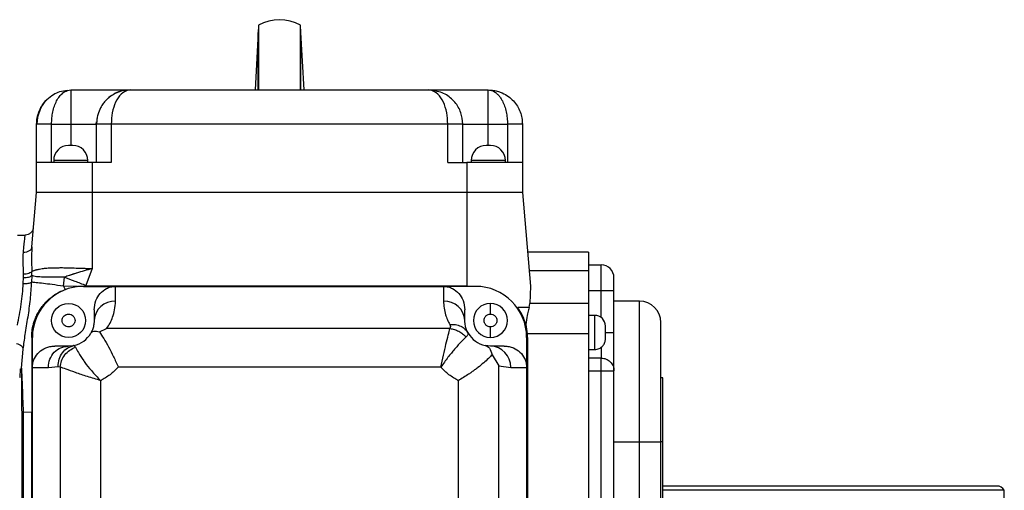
# Model space of a CAD drawing. Header units: millimetres. Extents: x 179 to 1996, y 94 to 1575.
# Tile 4 of 40: x 778 to 1009, y 286 to 396. Entities that reach past the tile are written whole.
import ezdxf

# ---------------------------------------------------------------- set-up
doc = ezdxf.new("R2010")
doc.units = ezdxf.units.MM

msp = doc.modelspace()

# ---------------------------------------------------------------- linework, layer by layer
at = {"color": 7, "linetype": 'Continuous', "lineweight": 25}
for p, q in [((833.68, 393.03), (832.93, 379.55)), ((833.77, 394.73), (833.67, 392.86)), ((833.77, 394.73), (833.77, 379.55)), ((843.69, 392.94), (843.59, 394.73)), ((843.59, 379.55), (843.59, 394.73)), ((844.43, 379.55), (843.68, 393.02)), ((802.79, 379.5), (803.67, 379.55)), ((803.18, 379.5), (802.79, 379.5)), ((803.67, 379.55), (803.18, 379.5)), ((803.67, 379.55), (873.69, 379.55)), ((874.18, 379.5), (873.69, 379.55)), ((873.69, 379.55), (874.57, 379.5)), ((874.57, 379.5), (874.18, 379.5)), ((795.68, 371.55), (795.7, 372.06)), ((781.68, 362.55), (781.68, 371.55)), ((785.18, 371.55), (789.68, 371.55)), ((785.18, 362.55), (785.18, 371.55)), ((795.8, 371.55), (795.68, 371.55)), ((795.68, 371.55), (795.68, 362.55)), ((799.18, 371.55), (799.18, 362.55)), ((878.18, 371.55), (799.18, 371.55)), ((878.18, 362.55), (878.18, 371.55)), ((881.68, 362.55), (881.68, 371.55)), ((881.68, 371.55), (887.68, 371.55)), ((887.68, 371.55), (892.18, 371.55)), ((892.18, 371.55), (892.18, 362.55)), ((895.68, 371.55), (895.68, 362.55)), ((785.68, 363.05), (785.68, 362.55)), ((793.68, 363.05), (785.68, 363.05)), ((793.68, 362.55), (793.68, 363.05)), ((883.68, 363.05), (883.68, 362.55)), ((891.68, 363.05), (883.68, 363.05)), ((891.68, 362.55), (891.68, 363.05)), ((781.68, 355.55), (781.68, 362.55)), ((794.68, 362.55), (781.68, 362.55)), ((794.68, 362.55), (794.68, 355.55)), ((799.18, 362.55), (794.68, 362.55)), ((878.18, 362.55), (882.68, 362.55)), ((882.68, 362.55), (882.68, 355.55)), ((895.68, 362.55), (882.68, 362.55)), ((895.68, 362.55), (895.68, 355.55)), ((780.57, 342.79), (781.68, 355.55)), ((794.68, 355.55), (781.68, 355.55)), ((794.68, 355.55), (794.68, 337.69)), ((882.68, 355.55), (794.68, 355.55)), ((882.68, 355.55), (882.68, 333.57)), ((895.68, 355.55), (882.68, 355.55)), ((895.68, 355.55), (897.61, 333.55)), ((780.88, 346.94), (780.88, 346.95)), ((780.89, 346.96), (780.89, 346.98)), ((777.18, 345.55), (778.97, 345.55)), ((780.57, 342.79), (780.48, 342.55)), ((780.57, 342.79), (780.55, 342.27)), ((911.18, 341.55), (896.91, 341.55)), ((911.18, 341.55), (911.18, 337.15)), ((794.68, 337.69), (793.22, 333.75)), ((911.18, 338.55), (914.18, 338.55)), ((914.18, 332.55), (914.18, 338.55)), ((778.54, 334.18), (778.63, 335.61)), ((778.63, 335.61), (778.63, 336.34)), ((780.53, 336.05), (780.44, 334.51)), ((780.53, 336.05), (780.56, 337.02)), ((787.95, 333.54), (788.22, 335.66)), ((911.18, 337.15), (897.29, 337.15)), ((911.18, 337.15), (911.18, 329.48)), ((791.3, 333.49), (787.95, 333.54)), ((787.95, 333.54), (788.38, 332.8)), ((791.3, 333.49), (792.68, 333.57)), ((792.68, 333.57), (793.17, 333.57)), ((792.68, 333.57), (792.68, 333.52)), ((792.68, 333.52), (800.18, 333.52)), ((793.17, 333.57), (793.22, 333.75)), ((882.68, 333.57), (793.17, 333.57)), ((800.18, 330.05), (800.18, 333.52)), ((800.18, 333.52), (877.18, 333.52)), ((877.18, 333.52), (877.18, 330.05)), ((884.68, 333.52), (877.18, 333.52)), ((882.68, 333.57), (884.68, 333.57)), ((884.68, 333.57), (884.68, 333.52)), ((897.61, 333.55), (897.41, 329.48)), ((911.18, 332.55), (914.18, 332.55)), ((914.18, 332.55), (917.18, 332.55)), ((917.18, 322.72), (917.18, 332.55)), ((888.18, 327.02), (888.18, 329.52)), ((897.24, 328.55), (894.59, 328.55)), ((897.24, 328.55), (897.41, 329.48)), ((911.18, 329.48), (897.41, 329.48)), ((911.18, 329.48), (911.18, 322.4)), ((923.18, 330.05), (917.18, 330.05)), ((795.18, 328), (795.18, 325.52)), ((882.18, 325.52), (882.18, 328)), ((912.68, 326.72), (911.18, 326.72)), ((912.68, 318.72), (912.68, 326.72)), ((796.42, 322.84), (798.11, 323.62)), ((878.69, 323.62), (798.11, 323.62)), ((888.18, 321.52), (888.18, 324.02)), ((896.48, 324.61), (896.84, 322.4)), ((780.68, 321.52), (780.52, 321.52)), ((780.68, 314.52), (780.68, 321.52)), ((882.98, 322.49), (882.63, 323.04)), ((882.63, 322.99), (882.97, 322.55)), ((882.97, 322.55), (882.96, 322.48)), ((896.68, 321.52), (896.68, 314.52)), ((896.87, 321.52), (896.68, 321.52)), ((911.18, 322.4), (896.84, 322.4)), ((896.87, 321.52), (896.87, 214.05)), ((911.18, 322.4), (911.18, 214.05)), ((789.18, 319.52), (785.94, 319.52)), ((789.98, 319.6), (789.18, 319.52)), ((790.58, 319.67), (789.69, 319.43)), ((789.77, 319.39), (790.43, 319.65)), ((790.43, 319.65), (790.33, 319.64)), ((790.43, 319.65), (790.47, 319.6)), ((888.18, 319.52), (886.94, 319.65)), ((891.42, 319.52), (888.18, 319.52)), ((778.47, 318.82), (778.08, 314.32)), ((888.61, 317.5), (890.15, 314.87)), ((911.18, 318.72), (912.68, 318.72)), ((914.18, 316.72), (911.18, 316.72)), ((778.08, 314.32), (778.07, 314.22)), ((778.08, 314.32), (778.08, 314.34)), ((780.68, 209.52), (780.68, 314.52)), ((780.68, 314.52), (784.43, 314.52)), ((784.43, 314.52), (786.71, 314.76)), ((786.71, 314.76), (787.21, 314.62)), ((787.21, 314.62), (787.21, 209.41)), ((876.53, 314.55), (800.84, 314.56)), ((890.15, 209.41), (890.15, 314.87)), ((890.15, 314.87), (892.94, 314.52)), ((892.94, 314.52), (896.68, 314.52)), ((896.68, 314.52), (896.68, 209.52)), ((914.18, 313.72), (914.18, 315.84)), ((777.91, 314.22), (778.05, 314.22)), ((778.06, 314.22), (778.08, 314.22)), ((778.07, 314.22), (778.07, 314.22)), ((778.08, 314.22), (778.09, 314.22)), ((778.09, 314.15), (778.09, 313.73)), ((911.18, 313.72), (914.18, 313.72)), ((914.18, 253.71), (914.18, 313.72)), ((917.18, 253.71), (917.18, 313.72)), ((928.68, 312.05), (928.18, 312.05)), ((928.68, 297.05), (928.68, 312.05)), ((796.72, 212.63), (796.72, 311.4)), ((880.64, 311.4), (880.64, 212.63)), ((778.17, 303.94), (778.17, 174.13)), ((778.49, 304.06), (778.49, 174.13)), ((780.57, 303.96), (778.51, 304.06)), ((780.57, 202.52), (780.57, 303.96)), ((917.18, 297.05), (923.18, 297.05)), ((923.18, 251.19), (923.18, 297.05)), ((923.18, 297.05), (928.18, 297.05)), ((928.18, 251.99), (928.18, 297.05)), ((928.68, 297.05), (928.18, 297.05)), ((928.68, 239.62), (928.68, 297.05)), ((1007.03, 286.72), (928.68, 286.72)), ((1008.78, 285.72), (928.68, 285.72)), ((1008.78, 283.72), (1008.78, 285.72))]:
    msp.add_line(p, q, dxfattribs=at)
at = {"color": 8, "linetype": 'Continuous', "lineweight": 25}
for p, q in [((789.68, 371.55), (795.47, 371.55)), ((789.68, 371.55), (789.68, 366.55)), ((887.68, 366.55), (887.68, 371.55)), ((914.18, 326.22), (914.18, 332.55)), ((923.18, 297.05), (923.18, 330.05)), ((915.19, 322.72), (917.18, 322.72)), ((790.47, 319.6), (790.79, 319.23)), ((914.18, 319.23), (914.18, 316.72)), ((778.1, 314.22), (778.1, 314.27))]:
    msp.add_line(p, q, dxfattribs=at)
at = {"color": 7, "linetype": 'Continuous', "lineweight": 25}
msp.add_circle((789.18, 325.52), 4, dxfattribs=at)
for centre, radius, start, end in [((838.68, 386.02), 10, 60.5916, 119.4084), ((803.68, 371.55), 8, 96.3794, 133.66), ((789.18, 363.05), 3.5, 90, 180), ((790.18, 363.05), 3.5, 360, 90), ((887.18, 363.05), 3.5, 90, 180), ((888.18, 363.05), 3.5, 0, 90), ((914.18, 335.55), 3, 0, 90), ((792.68, 321.52), 12, 90, 180), ((884.68, 321.52), 12, 0, 90), ((799.96, 325.27), 4.78, 87.3247, 177.0479), ((877.41, 325.27), 4.78, 2.9521, 92.6753), ((888.18, 325.52), 4, 90, 270), ((888.18, 325.52), 4, 270, 90), ((923.18, 325.05), 5, 0, 90), ((912.68, 324.22), 2.5, 0, 90), ((789.18, 325.52), 6, 281.9676, 330.3355), ((888.18, 325.52), 6, 209.6645, 258.0324), ((884.68, 321.52), 12.19, 0, 4.1762), ((888.06, 314.64), 4.88, 358.5991, 88.5269), ((1007.03, 284.69), 2.03, 30.5102, 90)]:
    msp.add_arc(centre, radius, start, end, dxfattribs=at)
at = {"color": 8, "linetype": 'Continuous', "lineweight": 25}
for points, knots in [([(833.68, 379.55), (833.68, 379.72), (833.68, 381.76), (833.68, 384.79), (833.68, 388.49), (833.68, 391.11), (833.68, 392.59), (833.68, 393.19), (833.68, 393.02), (833.68, 393.02)], [0, 0, 0, 0, 0.018156, 0.214514, 0.410873, 0.607232, 0.803591, 0.99995, 1, 1, 1, 1]), ([(843.68, 379.55), (843.68, 379.72), (843.68, 381.77), (843.68, 384.78), (843.68, 388.5), (843.68, 391.07), (843.68, 392.71), (843.68, 392.92), (843.68, 393.02)], [0, 0, 0, 0, 0.018186, 0.214553, 0.410921, 0.607288, 0.803655, 1, 1, 1, 1]), ([(785.18, 371.55), (785.2, 372.03), (785.23, 373.01), (785.46, 374.44), (785.84, 375.8), (786.36, 377.02), (787.04, 378.09), (787.72, 378.79), (788.35, 379.22), (788.7, 379.34), (788.88, 379.41)], [0, 0, 0, 0, 0.122518, 0.247539, 0.377429, 0.515891, 0.657762, 0.816671, 0.907635, 1, 1, 1, 1]), ([(799.18, 371.55), (798.72, 371.55), (797.8, 371.55), (796.66, 371.55), (795.94, 371.55), (795.84, 371.55), (795.8, 371.55)], [0, 0, 0, 0, 0.282423, 0.564845, 0.847268, 1, 1, 1, 1]), ([(780.48, 342.55), (780.46, 342.46), (780.39, 342.17), (779.97, 341.8), (779.32, 341.5), (778.82, 341.48), (778.57, 341.47)], [0, 0, 0, 0, 0.146315, 0.437678, 0.72904, 1, 1, 1, 1]), ([(780.55, 342.27), (780.52, 341.6), (780.46, 340.02), (780.52, 338.12), (780.56, 337.02)], [0, 0, 0, 0, 0.423907, 1, 1, 1, 1]), ([(878.62, 324.6), (879.09, 324.62), (880.01, 324.64), (881.27, 324.2), (882.16, 323.63), (882.51, 323.14), (882.63, 322.99)], [0, 0, 0, 0, 0.291031, 0.583508, 0.865897, 1, 1, 1, 1]), ([(882.96, 322.48), (882.97, 322.38), (882.99, 322.19), (882.63, 321.82), (882.44, 321.63)], [0, 0, 0, 0, 0.475858, 1, 1, 1, 1]), ([(786.71, 314.76), (786.75, 315.33), (786.84, 316.49), (787.69, 318.01), (788.72, 319.03), (789.51, 319.3), (789.77, 319.39)], [0, 0, 0, 0, 0.279504, 0.571033, 0.856964, 1, 1, 1, 1]), ([(778.08, 314.34), (778.08, 314.34), (778.09, 314.37), (778.1, 314.28), (778.1, 314.22)], [0, 0, 0, 0, 0.303857, 1, 1, 1, 1])]:
    msp.add_open_spline(points, degree=3, knots=knots, dxfattribs=at)
at = {"color": 7, "linetype": 'Continuous', "lineweight": 25}
for points, knots in [([(788.92, 379.42), (788.29, 379.34), (787.16, 379.19), (785.45, 378.43), (784.58, 377.68), (784.09, 377.26)], [0, 0, 0, 0, 0.3482837, 0.6321777, 1, 1, 1, 1]), ([(788.88, 379.41), (788.91, 379.42), (789.17, 379.53), (789.44, 379.54), (789.68, 379.55)], [0, 0, 0, 0, 0.109093, 1, 1, 1, 1]), ([(789.68, 379.55), (790.52, 379.55), (792.24, 379.55), (794.8, 379.55), (797.26, 379.55), (799.47, 379.55), (801.29, 379.55), (802.61, 379.55), (803.45, 379.55), (803.6, 379.55), (803.67, 379.55)], [0, 0, 0, 0, 0.116899, 0.240476, 0.368942, 0.5, 0.631058, 0.759524, 0.883101, 1, 1, 1, 1]), ([(803.18, 379.5), (802.61, 379.27), (801.51, 378.83), (800.2, 376.86), (799.34, 374.35), (799.23, 372.46), (799.18, 371.55)], [0, 0, 0, 0, 0.284162, 0.545921, 0.781139, 1, 1, 1, 1]), ([(802.79, 379.5), (801.73, 379.36), (800.6, 379.21), (799.72, 378.47), (799.67, 378.43)], [0, 0, 0, 0, 0.939968, 1, 1, 1, 1]), ([(873.69, 379.55), (873.76, 379.55), (873.92, 379.55), (874.75, 379.55), (876.08, 379.55), (877.9, 379.55), (880.1, 379.55), (882.57, 379.55), (885.12, 379.55), (886.84, 379.55), (887.68, 379.55)], [0, 0, 0, 0, 0.116899, 0.240476, 0.368942, 0.5, 0.631058, 0.759524, 0.883101, 1, 1, 1, 1]), ([(878.18, 371.55), (878.13, 372.46), (878.02, 374.35), (877.16, 376.87), (875.85, 378.83), (874.75, 379.27), (874.18, 379.5)], [0, 0, 0, 0, 0.2189005, 0.4542211, 0.7161058, 1, 1, 1, 1]), ([(881.68, 371.55), (881.59, 372.46), (881.4, 374.35), (879.87, 376.87), (877.54, 378.83), (875.59, 379.27), (874.57, 379.5)], [0, 0, 0, 0, 0.218903, 0.454223, 0.716106, 1, 1, 1, 1]), ([(887.68, 379.55), (888.03, 379.51), (888.65, 379.43), (889.46, 378.93), (890.07, 378.35), (890.57, 377.71), (891.06, 376.88), (891.53, 375.8), (891.9, 374.44), (892.14, 373.01), (892.17, 372.03), (892.18, 371.55)], [0, 0, 0, 0, 0.15787, 0.283011, 0.377731, 0.465763, 0.547223, 0.668734, 0.782744, 0.892484, 1, 1, 1, 1]), ([(887.68, 379.55), (888.11, 379.53), (888.91, 379.49), (890, 379.23), (891.17, 378.79), (892.38, 378.09), (893.58, 377.02), (894.52, 375.8), (895.19, 374.44), (895.6, 373.01), (895.66, 372.03), (895.68, 371.55)], [0, 0, 0, 0, 0.108955, 0.203367, 0.283244, 0.42271, 0.547224, 0.668746, 0.782745, 0.892471, 1, 1, 1, 1]), ([(781.68, 371.55), (781.71, 372.03), (781.76, 373.01), (782.18, 374.44), (782.85, 375.79), (783.52, 376.72), (783.99, 377.15), (784.08, 377.23)], [0, 0, 0, 0, 0.222388, 0.449826, 0.686262, 0.937614, 1, 1, 1, 1]), ([(784.09, 377.26), (784.08, 377.26), (783.42, 376.75), (782.75, 375.61), (782.07, 373.94), (781.79, 372.6), (781.76, 371.85), (781.74, 371.46)], [0, 0, 0, 0, 0.003469, 0.395135, 0.669369, 0.828169, 1, 1, 1, 1]), ([(799.64, 378.44), (799.59, 378.41), (799.19, 378.22), (798.61, 377.75), (797.87, 377.07), (797.24, 376.32), (796.57, 375.26), (796.08, 373.98), (795.79, 372.64), (795.76, 371.87), (795.74, 371.47)], [0, 0, 0, 0, 0.021079, 0.170564, 0.275499, 0.386402, 0.540912, 0.744405, 0.866028, 1, 1, 1, 1]), ([(790.18, 366.55), (790.18, 366.55), (790.16, 366.55), (790.1, 366.55), (790.04, 366.55), (789.96, 366.55), (789.84, 366.55), (789.68, 366.55), (789.52, 366.55), (789.41, 366.55), (789.33, 366.55), (789.26, 366.55), (789.2, 366.55), (789.19, 366.55), (789.18, 366.55)], [0, 0, 0, 0, 0.119721, 0.185032, 0.25, 0.31531, 0.380279, 0.5, 0.619721, 0.685032, 0.75, 0.81531, 0.880279, 1, 1, 1, 1]), ([(888.18, 366.55), (888.18, 366.55), (888.16, 366.55), (888.1, 366.55), (888.04, 366.55), (887.96, 366.55), (887.84, 366.55), (887.68, 366.55), (887.52, 366.55), (887.41, 366.55), (887.33, 366.55), (887.26, 366.55), (887.2, 366.55), (887.19, 366.55), (887.18, 366.55)], [0, 0, 0, 0, 0.119721, 0.185032, 0.25, 0.31531, 0.380279, 0.5, 0.619721, 0.685032, 0.75, 0.81531, 0.880279, 1, 1, 1, 1]), ([(780.85, 346.95), (780.83, 346.85), (780.75, 346.51), (780.35, 346.04), (779.72, 345.63), (779.22, 345.57), (778.97, 345.55)], [0, 0, 0, 0, 0.118058, 0.412039, 0.706019, 1, 1, 1, 1]), ([(778.57, 341.47), (778.63, 342.09), (778.75, 343.32), (778.88, 344.57), (778.96, 345.4), (778.97, 345.5), (778.97, 345.55)], [0, 0, 0, 0, 0.255104, 0.500753, 0.751755, 1, 1, 1, 1]), ([(778.63, 336.34), (778.58, 337.32), (778.48, 339.22), (778.54, 340.74), (778.57, 341.47)], [0, 0, 0, 0, 0.514437, 1, 1, 1, 1]), ([(780.56, 337.02), (780.61, 337.04), (780.71, 337.09), (780.9, 337.17), (781.11, 337.25), (781.32, 337.32), (781.49, 337.37), (781.67, 337.42), (781.89, 337.47), (782.13, 337.53), (782.49, 337.6), (783.09, 337.7), (784.08, 337.81), (785.18, 337.87), (786.16, 337.89), (787.05, 337.9), (788.14, 337.9), (789.64, 337.86), (791.24, 337.81), (792.66, 337.76), (793.72, 337.71), (794.36, 337.7), (794.68, 337.69)], [0, 0, 0, 0, 0.028708, 0.058174, 0.090568, 0.121901, 0.140298, 0.153681, 0.185835, 0.213407, 0.230858, 0.291693, 0.377804, 0.472523, 0.526169, 0.573006, 0.63962, 0.72303, 0.831487, 0.900747, 0.9489, 1, 1, 1, 1]), ([(794.68, 337.69), (793.46, 337.34), (792.23, 336.99), (791.02, 336.6), (790.87, 336.55), (790.62, 336.48), (790.37, 336.39), (790.23, 336.35), (790.19, 336.34), (790.08, 336.3), (789.95, 336.26), (789.82, 336.21), (789.78, 336.2), (789.67, 336.16), (789.55, 336.13), (789.42, 336.08), (789.39, 336.07), (789.38, 336.07), (789.38, 336.07), (789.38, 336.07), (788.99, 335.94), (788.6, 335.8), (788.22, 335.66)], [0, 0, 0, 0, 0.551503, 0.552602, 0.561517, 0.620843, 0.668859, 0.681894, 0.685669, 0.687618, 0.733216, 0.746103, 0.750071, 0.75239, 0.797336, 0.808789, 0.811763, 0.812563, 0.812791, 0.812862, 0.812904, 1, 1, 1, 1]), ([(780.56, 337.02), (780.48, 336.93), (780.33, 336.76), (779.86, 336.54), (779.28, 336.39), (778.84, 336.36), (778.63, 336.34)], [0, 0, 0, 0, 0.24331, 0.5, 0.75669, 1, 1, 1, 1]), ([(778.63, 335.61), (778.83, 335.61), (779.25, 335.6), (779.82, 335.69), (780.28, 335.84), (780.45, 335.98), (780.53, 336.05)], [0, 0, 0, 0, 0.24253, 0.498383, 0.755106, 1, 1, 1, 1]), ([(788.22, 335.66), (787.31, 335.65), (785.49, 335.64), (783.26, 335.68), (781.49, 335.73), (780.85, 335.94), (780.53, 336.05)], [0, 0, 0, 0, 0.249643, 0.498396, 0.747874, 1, 1, 1, 1]), ([(788.22, 335.66), (789.02, 335.37), (790.62, 334.79), (792.35, 334.09), (793.22, 333.75)], [0, 0, 0, 0, 0.5, 1, 1, 1, 1]), ([(917.18, 332.55), (917.18, 332.92), (917.18, 333.51), (917.18, 334.21), (917.18, 334.68), (917.18, 335.07), (917.18, 335.44), (917.18, 335.51), (917.18, 335.55)], [0, 0, 0, 0, 0.239443, 0.369779, 0.5, 0.630336, 0.760557, 1, 1, 1, 1]), ([(777.18, 324.4), (777.34, 325.21), (777.66, 326.82), (778.08, 329.32), (778.39, 331.8), (778.49, 333.39), (778.54, 334.18)], [0, 0, 0, 0, 0.2563095, 0.5093641, 0.7561037, 1, 1, 1, 1]), ([(780.44, 334.51), (780.35, 333.17), (780.18, 330.45), (779.6, 326.27), (778.9, 322.31), (778.61, 319.94), (778.47, 318.82)], [0, 0, 0, 0, 0.251126, 0.507925, 0.765943, 1, 1, 1, 1]), ([(778.54, 334.18), (778.74, 334.18), (779.16, 334.17), (779.73, 334.24), (780.2, 334.35), (780.36, 334.46), (780.44, 334.51)], [0, 0, 0, 0, 0.243669, 0.499998, 0.756329, 1, 1, 1, 1]), ([(787.95, 333.54), (787.05, 333.68), (785.32, 333.94), (783.17, 334.19), (781.45, 334.38), (780.78, 334.47), (780.44, 334.51)], [0, 0, 0, 0, 0.258121, 0.497596, 0.75138, 1, 1, 1, 1]), ([(780.52, 321.52), (780.54, 322.02), (780.57, 323.04), (780.85, 324.41), (781.21, 325.57), (781.63, 326.6), (782.16, 327.61), (782.82, 328.61), (783.63, 329.61), (784.79, 330.75), (786.35, 331.91), (787.72, 332.51), (788.38, 332.8)], [0, 0, 0, 0, 0.096515, 0.195635, 0.263082, 0.336218, 0.419393, 0.500505, 0.589671, 0.694893, 0.851244, 1, 1, 1, 1]), ([(795.18, 328), (795.26, 328.75), (795.41, 330.15), (796.51, 331.91), (797.79, 332.92), (799.05, 333.44), (799.79, 333.49), (800.18, 333.52)], [0, 0, 0, 0, 0.27343, 0.505969, 0.733574, 0.856776, 1, 1, 1, 1]), ([(877.18, 333.52), (877.58, 333.49), (878.31, 333.44), (879.58, 332.92), (880.86, 331.91), (881.95, 330.15), (882.1, 328.75), (882.18, 328)], [0, 0, 0, 0, 0.1432241, 0.2664262, 0.4940307, 0.7265698, 1, 1, 1, 1]), ([(798.11, 323.62), (798.39, 324.05), (798.97, 324.93), (799.59, 326.39), (800.08, 328.1), (800.15, 329.36), (800.18, 330.05)], [0, 0, 0, 0, 0.204794, 0.421679, 0.681712, 1, 1, 1, 1]), ([(877.18, 330.05), (877.2, 329.51), (877.25, 328.45), (877.58, 327), (878.03, 325.72), (878.43, 324.97), (878.62, 324.6)], [0, 0, 0, 0, 0.292716, 0.580251, 0.794158, 1, 1, 1, 1]), ([(896.48, 324.61), (896.33, 325.09), (896.03, 326.05), (895.4, 327.35), (894.86, 328.14), (894.59, 328.55)], [0, 0, 0, 0, 0.330071, 0.657872, 1, 1, 1, 1]), ([(897.24, 328.55), (897.2, 328.37), (897.05, 327.79), (896.75, 326.52), (896.58, 325.33), (896.48, 324.61)], [0, 0, 0, 0, 0.155613, 0.493895, 1, 1, 1, 1]), ([(789.18, 324.02), (788.99, 324.04), (788.59, 324.08), (788.17, 324.38), (787.92, 324.69), (787.82, 324.87), (787.78, 324.98), (787.71, 325.15), (787.65, 325.53), (787.74, 326), (787.92, 326.35), (788.05, 326.51), (788.13, 326.59), (788.28, 326.73), (788.54, 326.89), (788.81, 326.97), (788.95, 327), (789.03, 327.01), (789.12, 327.02), (789.16, 327.02), (789.18, 327.02)], [0, 0, 0, 0, 0.12471, 0.24942, 0.314644, 0.379754, 0.380816, 0.388673, 0.499673, 0.619445, 0.684669, 0.749779, 0.750965, 0.75953, 0.879607, 0.939792, 0.94285, 0.969766, 0.98881, 1, 1, 1, 1]), ([(789.18, 327.02), (789.38, 326.99), (789.77, 326.95), (790.19, 326.66), (790.44, 326.35), (790.54, 326.16), (790.58, 326.05), (790.65, 325.88), (790.72, 325.5), (790.63, 325.04), (790.44, 324.69), (790.31, 324.53), (790.23, 324.44), (790.08, 324.3), (789.83, 324.14), (789.55, 324.06), (789.41, 324.03), (789.34, 324.02), (789.25, 324.02), (789.2, 324.02), (789.18, 324.02)], [0, 0, 0, 0, 0.12471, 0.24942, 0.314644, 0.379754, 0.380816, 0.388673, 0.499673, 0.619445, 0.684669, 0.749779, 0.750965, 0.75953, 0.879607, 0.939792, 0.94285, 0.969766, 0.98881, 1, 1, 1, 1]), ([(888.18, 324.02), (887.99, 324.04), (887.7, 324.07), (887.35, 324.26), (887.11, 324.45), (886.92, 324.69), (886.74, 325.04), (886.65, 325.52), (886.74, 326), (886.92, 326.35), (887.11, 326.59), (887.35, 326.78), (887.7, 326.97), (887.99, 327), (888.18, 327.02)], [0, 0, 0, 0, 0.119721, 0.184918, 0.25, 0.315196, 0.380279, 0.5, 0.619721, 0.684918, 0.75, 0.815196, 0.880279, 1, 1, 1, 1]), ([(888.18, 327.02), (888.37, 327), (888.66, 326.97), (889.01, 326.78), (889.25, 326.59), (889.44, 326.35), (889.63, 326), (889.72, 325.52), (889.63, 325.04), (889.44, 324.69), (889.25, 324.45), (889.01, 324.26), (888.66, 324.07), (888.37, 324.04), (888.18, 324.02)], [0, 0, 0, 0, 0.119721, 0.184918, 0.25, 0.315196, 0.380279, 0.5, 0.619721, 0.684918, 0.75, 0.815196, 0.880279, 1, 1, 1, 1]), ([(795.18, 325.52), (795.17, 325.29), (795.16, 324.88), (795.07, 324.31), (794.94, 323.81), (794.78, 323.35), (794.61, 322.94), (794.46, 322.67), (794.4, 322.55)], [0, 0, 0, 0, 0.232281, 0.408632, 0.579538, 0.732109, 0.87226, 1, 1, 1, 1]), ([(876.53, 314.55), (876.74, 315.51), (877.15, 317.4), (877.76, 320), (878.31, 322.21), (878.56, 323.15), (878.69, 323.62)], [0, 0, 0, 0, 0.252989, 0.504112, 0.753236, 1, 1, 1, 1]), ([(878.62, 324.6), (878.7, 324.44), (878.86, 324.11), (878.74, 323.78), (878.69, 323.62)], [0, 0, 0, 0, 0.516896, 1, 1, 1, 1]), ([(878.69, 323.62), (879.03, 323.57), (879.74, 323.46), (880.75, 323.03), (881.69, 322.43), (882.19, 321.89), (882.44, 321.63)], [0, 0, 0, 0, 0.242226, 0.493558, 0.748228, 1, 1, 1, 1]), ([(882.97, 322.55), (882.9, 322.67), (882.76, 322.93), (882.58, 323.35), (882.42, 323.8), (882.3, 324.3), (882.2, 324.88), (882.19, 325.29), (882.18, 325.52)], [0, 0, 0, 0, 0.126935, 0.26608, 0.417442, 0.589196, 0.766602, 1, 1, 1, 1]), ([(915.18, 321.22), (915.18, 321.24), (915.18, 321.27), (915.18, 321.46), (915.18, 321.65), (915.18, 321.89), (915.18, 322.24), (915.18, 322.72), (915.18, 323.2), (915.18, 323.55), (915.18, 323.79), (915.18, 323.98), (915.18, 324.17), (915.18, 324.2), (915.18, 324.22)], [0, 0, 0, 0, 0.119721, 0.184918, 0.25, 0.315196, 0.380279, 0.5, 0.619721, 0.684918, 0.75, 0.815196, 0.880279, 1, 1, 1, 1]), ([(928.18, 297.05), (928.18, 298.75), (928.18, 302.27), (928.18, 306.58), (928.18, 309.95), (928.18, 312.41), (928.18, 314.73), (928.18, 317.59), (928.18, 320.03), (928.18, 321.95), (928.18, 323.48), (928.18, 324.77), (928.18, 324.96), (928.18, 325.05)], [0, 0, 0, 0, 0.116457, 0.23989, 0.304261, 0.368619, 0.43436, 0.500088, 0.631381, 0.695751, 0.76011, 0.883543, 1, 1, 1, 1]), ([(780.52, 321.52), (780.53, 319.69), (780.54, 315.95), (780.56, 310.09), (780.57, 306.05), (780.57, 303.96)], [0, 0, 0, 0, 0.314297, 0.645565, 1, 1, 1, 1]), ([(794.4, 322.55), (794.58, 322.75), (794.94, 323.16), (795.92, 322.95), (796.42, 322.84)], [0, 0, 0, 0, 0.496898, 1, 1, 1, 1]), ([(796.42, 322.84), (796.75, 322.35), (797.42, 321.34), (798.57, 319.34), (799.73, 317.05), (800.47, 315.39), (800.84, 314.56)], [0, 0, 0, 0, 0.244003, 0.491821, 0.743951, 1, 1, 1, 1]), ([(882.44, 321.63), (882.1, 321.3), (881.41, 320.64), (880.36, 319.5), (879.31, 318.27), (878.17, 316.88), (877.09, 315.35), (876.53, 314.55)], [0, 0, 0, 0, 0.246706, 0.495267, 0.509825, 0.746361, 1, 1, 1, 1]), ([(912.68, 318.72), (913.04, 318.76), (913.77, 318.85), (914.61, 319.53), (915.1, 320.37), (915.16, 320.94), (915.18, 321.22)], [0, 0, 0, 0, 0.270261, 0.562429, 0.789736, 1, 1, 1, 1]), ([(917.18, 313.72), (917.18, 313.75), (917.18, 313.82), (917.18, 314.35), (917.18, 315.19), (917.18, 316.31), (917.18, 317.68), (917.18, 319.25), (917.18, 320.96), (917.18, 322.13), (917.18, 322.72)], [0, 0, 0, 0, 0.1237874, 0.25, 0.3762126, 0.5, 0.6237874, 0.75, 0.8762126, 1, 1, 1, 1]), ([(776.95, 320.1), (777.17, 320.05), (777.61, 319.93), (778.12, 319.6), (778.44, 319.21), (778.46, 318.94), (778.47, 318.82)], [0, 0, 0, 0, 0.250518, 0.511086, 0.765598, 1, 1, 1, 1]), ([(780.68, 314.52), (780.71, 314.9), (780.75, 315.63), (781.23, 316.88), (782.17, 318.17), (783.53, 319.02), (784.82, 319.46), (785.55, 319.5), (785.94, 319.52)], [0, 0, 0, 0, 0.143937, 0.268273, 0.496613, 0.727482, 0.85443, 1, 1, 1, 1]), ([(787.21, 314.62), (787.29, 315.11), (787.45, 316.11), (788.24, 317.48), (789.38, 318.61), (790.32, 319.03), (790.79, 319.23)], [0, 0, 0, 0, 0.240038, 0.494776, 0.752321, 1, 1, 1, 1]), ([(790.79, 319.23), (790.98, 318.86), (791.37, 318.11), (792.3, 316.66), (793.34, 315.22), (794.58, 313.65), (795.96, 312.2), (796.72, 311.4)], [0, 0, 0, 0, 0.242726, 0.490511, 0.53289, 0.744204, 1, 1, 1, 1]), ([(886.94, 319.65), (887.3, 319.51), (888.03, 319.24), (888.42, 318.08), (888.61, 317.5)], [0, 0, 0, 0, 0.497997, 1, 1, 1, 1]), ([(891.42, 319.52), (891.82, 319.5), (892.55, 319.46), (893.84, 319.02), (895.19, 318.17), (896.13, 316.88), (896.61, 315.63), (896.66, 314.9), (896.68, 314.52)], [0, 0, 0, 0, 0.14557, 0.272518, 0.503387, 0.731727, 0.856063, 1, 1, 1, 1]), ([(888.61, 317.5), (888.32, 317.2), (887.71, 316.58), (886.58, 315.56), (885.47, 314.67), (884.49, 313.93), (883.76, 313.41), (882.52, 312.56), (881.46, 311.91), (880.64, 311.4)], [0, 0, 0, 0, 0.149452, 0.308634, 0.486204, 0.579435, 0.663967, 0.739803, 1, 1, 1, 1]), ([(778.08, 314.32), (778.07, 314.31), (778.07, 314.3), (778.07, 314.28), (778.07, 314.27), (778.07, 314.26), (778.07, 314.24), (778.07, 314.23), (778.07, 314.22)], [0, 0, 0, 0, 0.250026, 0.414628, 0.500053, 0.556456, 0.658581, 1, 1, 1, 1]), ([(796.72, 311.4), (795.67, 311.73), (793.56, 312.37), (790.74, 313.32), (788.45, 314.14), (787.62, 314.46), (787.21, 314.62)], [0, 0, 0, 0, 0.254484, 0.508465, 0.757508, 1, 1, 1, 1]), ([(777.72, 312.22), (777.72, 312.2), (777.74, 312.06), (777.78, 312.21), (777.82, 312.58), (777.86, 313.13), (777.89, 313.78), (777.91, 314.22)], [0, 0, 0, 0, 0.03629, 0.363461, 0.524857, 0.686929, 1, 1, 1, 1]), ([(778.09, 313.73), (778.09, 313.59), (778.1, 313.3), (778.11, 312.71), (778.12, 311.97), (778.13, 310.82), (778.14, 309.13), (778.15, 306.74), (778.16, 304.94), (778.17, 303.94)], [0, 0, 0, 0, 0.052917, 0.11706, 0.198535, 0.2934, 0.474715, 0.708338, 1, 1, 1, 1]), ([(778.11, 314.15), (778.11, 314.04), (778.13, 313.79), (778.16, 313.23), (778.19, 312.5), (778.24, 311.35), (778.31, 309.6), (778.4, 307.08), (778.47, 305.14), (778.51, 304.06)], [0, 0, 0, 0, 0.055823, 0.12245, 0.201563, 0.294215, 0.471793, 0.706138, 1, 1, 1, 1]), ([(778.49, 304.06), (778.42, 304.04), (778.23, 304), (778.19, 303.96), (778.17, 303.94)], [0, 0, 0, 0, 0.3957644, 1, 1, 1, 1]), ([(778.49, 304.06), (778.5, 304.06), (778.5, 304.06), (778.51, 304.06), (778.51, 304.06)], [0, 0, 0, 0, 0.500149, 1, 1, 1, 1])]:
    msp.add_open_spline(points, degree=3, knots=knots, dxfattribs=at)
for points in [[(789.68, 379.55), (789.68, 379.43), (789.68, 379.19), (789.68, 377.34), (789.68, 374.69), (789.68, 372.6), (789.68, 371.55)], [(887.68, 371.55), (887.68, 372.6), (887.68, 374.69), (887.68, 377.34), (887.68, 379.19), (887.68, 379.43), (887.68, 379.55)], [(785.18, 371.55), (784.72, 371.55), (783.81, 371.55), (782.65, 371.55), (781.84, 371.55), (781.73, 371.55), (781.68, 371.55)], [(881.68, 371.55), (881.63, 371.55), (881.52, 371.55), (880.71, 371.55), (879.56, 371.55), (878.64, 371.55), (878.18, 371.55)], [(895.68, 371.55), (895.63, 371.55), (895.52, 371.55), (894.71, 371.55), (893.56, 371.55), (892.64, 371.55), (892.18, 371.55)], [(784.43, 314.52), (784.5, 315.17), (784.64, 316.48), (785.74, 318.14), (787.31, 319.29), (788.56, 319.44), (789.18, 319.52)], [(914.18, 315.84), (914.18, 315.97), (914.18, 316.23), (914.18, 316.5), (914.18, 316.68), (914.18, 316.71), (914.18, 316.72)], [(914.18, 316.72), (914.57, 316.67), (915.36, 316.58), (916.35, 315.89), (917.05, 314.9), (917.14, 314.11), (917.18, 313.72)], [(800.84, 314.56), (800.22, 313.95), (798.97, 312.73), (797.47, 311.85), (796.72, 311.4)], [(880.64, 311.4), (879.89, 311.85), (878.39, 312.73), (877.15, 313.94), (876.53, 314.55)], [(914.18, 313.72), (914.57, 313.72), (915.36, 313.72), (916.35, 313.72), (917.05, 313.72), (917.14, 313.72), (917.18, 313.72)]]:
    msp.add_open_spline(points, degree=3, dxfattribs=at)

doc.saveas('drawing.dxf')
